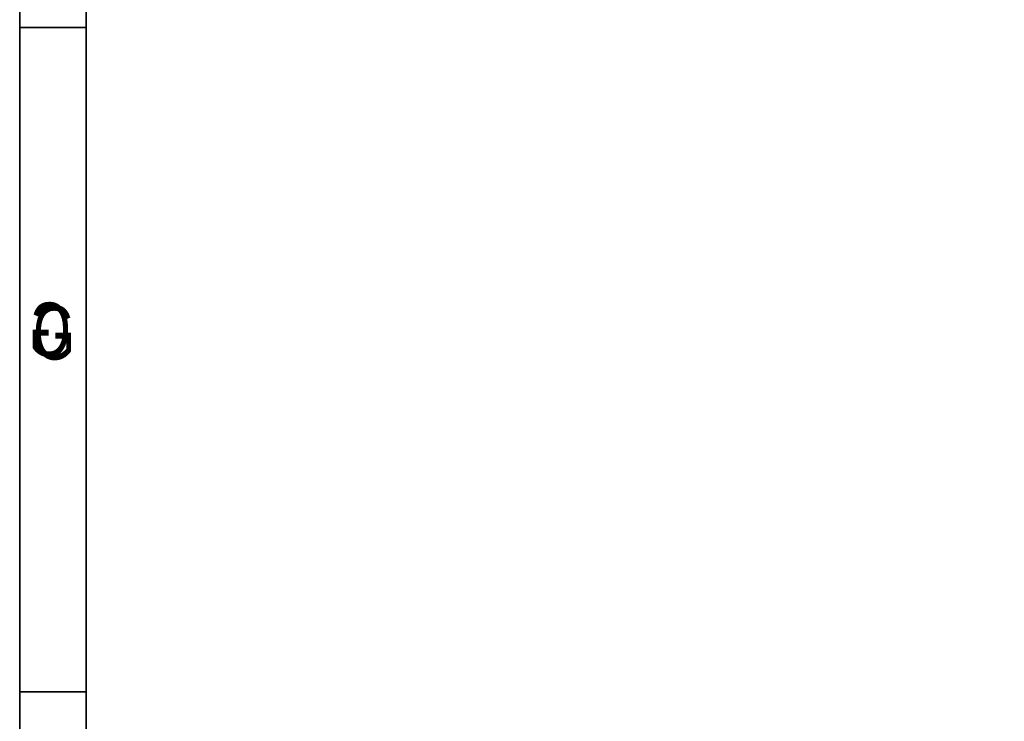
# Model space of a CAD drawing. Extents: x -53 to 531, y -106 to 304.
# Tile 13 of 66: x -53 to 21, y -53 to -1. Entities that reach past the tile are written whole.
import ezdxf

# ---------------------------------------------------------------- set-up
doc = ezdxf.new("R2010")
doc.units = 0
doc.layers.add('BOARD_GEOMETRY_DIMENSION', color=2, linetype='CONTINUOUS')
doc.layers.add('BOARD_GEOMETRY_SILKSCREEN_B', color=1, linetype='CONTINUOUS')

msp = doc.modelspace()

# ---------------------------------------------------------------- linework, layer by layer
at = {"layer": 'BOARD_GEOMETRY_DIMENSION'}
for points in [[(-52.793138, -106.154474), (531.20671, -106.154474), (531.20671, 303.845722), (-52.793138, 303.845722), (-52.793138, -106.154474)], [(-47.793148, 298.845478), (-47.793148, -101.154484)], [(-47.793148, -1.154176), (-52.793138, -1.154176)], [(-47.793148, -51.154584), (-52.793138, -51.154584)]]:
    msp.add_lwpolyline(points, dxfattribs=at)
at = {"layer": 'BOARD_GEOMETRY_SILKSCREEN_B'}
for points in [[(531.206964, -106.154474), (-52.792884, -106.154474), (-52.792884, 303.845722), (531.206964, 303.845722), (531.206964, -106.154474)], [(-47.792894, -101.154484), (-47.792894, 298.845478)], [(-52.792884, -1.154176), (-47.792894, -1.154176)], [(-52.792884, -51.154584), (-47.792894, -51.154584)]]:
    msp.add_lwpolyline(points, dxfattribs=at)

# ---------------------------------------------------------------- texts
at = {"layer": 'BOARD_GEOMETRY_DIMENSION', "width": 0.75}
msp.add_text('G', height=4.064, dxfattribs=at).set_placement((-51.789584, -26.15438))
at = {"layer": 'BOARD_GEOMETRY_SILKSCREEN_B', "text_generation_flag": 2, "width": 0.75}
msp.add_text('G', height=4.064, dxfattribs=at).set_placement((-48.946816, -25.92578))

doc.saveas('drawing.dxf')
